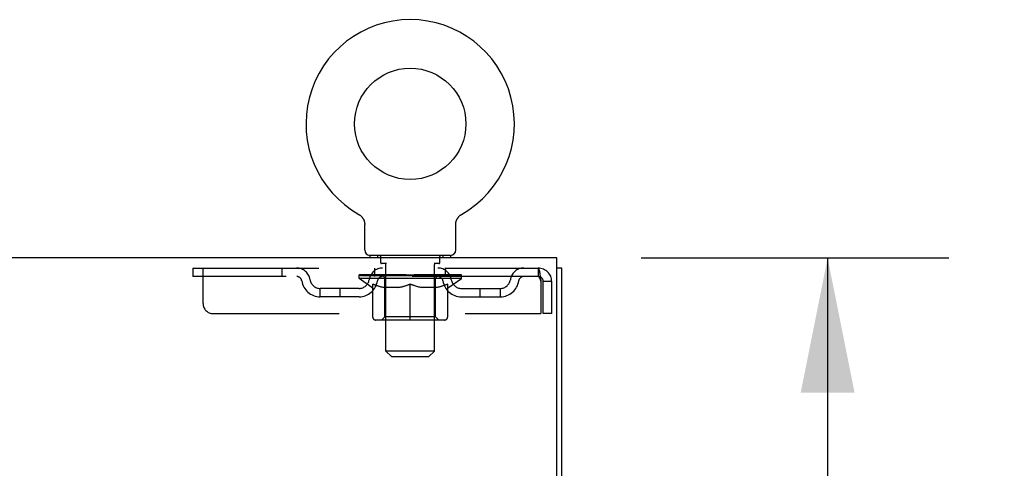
# Model space of a CAD drawing. Header units: inches. Extents: x 0 to 283, y 0 to 183.
# Tile 74 of 82: x 119.81 to 131.99, y 127.72 to 133.26. Entities that reach past the tile are written whole.
import ezdxf

# ---------------------------------------------------------------- set-up
doc = ezdxf.new("R2010")
doc.units = ezdxf.units.IN
doc.header["$LTSCALE"] = 15.583333
doc.header["$MEASUREMENT"] = 0
doc.linetypes.add('HIDDEN', pattern=[0.2, 0.1, -0.1])
doc.layers.get('0').update_dxf_attribs({"linetype": 'CONTINUOUS'})
doc.layers.add('DEFAULT_2', color=8, linetype='HIDDEN')
doc.layers.add('DIMENSIONS', color=7, linetype='CONTINUOUS')
doc.styles.get("Standard").update_dxf_attribs({"font": 'arial.ttf'})
doc.dimstyles.new('DIMSTYLE_1', dxfattribs={"dimtxt": 1.25, "dimasz": 1.666667, "dimexe": 0.09, "dimexo": 0.07, "dimgap": 0.0375, "dimtad": 0, "dimtih": 1, "dimtoh": 1, "dimzin": 4, "dimdsep": 46, "dimtxsty": 'Standard', "dimblk": '_FILLED', "dimblk1": '_FILLED', "dimblk2": '_FILLED', "dimcen": 0.09, "dimadec": 3, "dimazin": 1, "dimtfac": 1, "dimtdec": 3, "dimtofl": 0, "dimtmove": 0, "dimatfit": 3, "dimldrblk": '_FILLED', "dimfxl": 0, "dimtolj": 1, "dimtzin": 4, "dimarcsym": 0})

# ---------------------------------------------------------------- blocks, each defined once
blk = doc.blocks.new('_FILLED')
at = {"color": 0, "linetype": 'ByBlock'}
blk.add_solid([(0, 0), (-1, 0.2), (-1, -0.2)], dxfattribs=at)
blk = doc.blocks.new('*D3')
at = {"layer": 'DIMENSIONS', "color": 2, "linetype": 'Continuous'}
for p, q in [((127.496, 130.316), (131.304, 130.316)), ((129.804, 130.316), (129.804, 125.628)), ((129.804, 118.441), (129.804, 123.128)), ((126.309, 118.441), (131.304, 118.441))]:
    blk.add_line(p, q, dxfattribs=at)
at = {"layer": 'DIMENSIONS', "color": 2, "linetype": 'Continuous', "xscale": 1.6666666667, "yscale": 1.6666666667, "zscale": 1.6666666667}
for p, rotation in [((129.804, 130.316), 90), ((129.804, 118.441), 270)]:
    blk.add_blockref('_FILLED', p, dxfattribs=dict(at, rotation=rotation))
at = {"layer": 'DIMENSIONS', "color": 2, "linetype": 'Continuous', "insert": (129.804, 125.003), "char_height": 1.25, "width": 4.36803, "attachment_point": 2, "line_spacing_factor": 0.9}
blk.add_mtext('11.88', dxfattribs=at)

msp = doc.modelspace()

# ---------------------------------------------------------------- linework, layer by layer
at = {"color": 7, "linetype": 'Continuous'}
for p, q in [((124.007, 130.854), (124.007, 130.854)), ((124.007, 130.854), (124.011, 130.851)), ((124.008, 130.853), (124.01, 130.852)), ((124.011, 130.851), (124.015, 130.848)), ((124.015, 130.848), (124.02, 130.846)), ((124.02, 130.846), (124.024, 130.842)), ((124.024, 130.843), (124.028, 130.839)), ((124.028, 130.839), (124.031, 130.836)), ((124.031, 130.836), (124.035, 130.833)), ((124.035, 130.833), (124.039, 130.829)), ((124.039, 130.829), (124.042, 130.825)), ((124.042, 130.825), (124.046, 130.821)), ((124.046, 130.822), (124.049, 130.818)), ((124.049, 130.818), (124.052, 130.813)), ((124.052, 130.814), (124.055, 130.809)), ((124.055, 130.809), (124.058, 130.805)), ((124.058, 130.805), (124.06, 130.801)), ((124.06, 130.801), (124.063, 130.796)), ((124.063, 130.796), (124.065, 130.792)), ((124.065, 130.792), (124.067, 130.787)), ((124.067, 130.787), (124.069, 130.783)), ((124.069, 130.783), (124.071, 130.778)), ((124.071, 130.778), (124.073, 130.773)), ((124.073, 130.773), (124.074, 130.768)), ((124.074, 130.768), (124.075, 130.763)), ((124.075, 130.763), (124.076, 130.758)), ((125.208, 130.758), (125.209, 130.763)), ((125.209, 130.763), (125.21, 130.768)), ((125.21, 130.768), (125.212, 130.773)), ((125.212, 130.773), (125.213, 130.778)), ((125.213, 130.778), (125.215, 130.783)), ((125.215, 130.783), (125.217, 130.787)), ((125.217, 130.787), (125.219, 130.792)), ((125.219, 130.792), (125.222, 130.796)), ((125.221, 130.796), (125.224, 130.801)), ((125.224, 130.801), (125.227, 130.805)), ((125.227, 130.805), (125.229, 130.809)), ((125.229, 130.809), (125.232, 130.814)), ((125.232, 130.813), (125.235, 130.818)), ((125.235, 130.818), (125.239, 130.822)), ((125.238, 130.821), (125.242, 130.825)), ((125.242, 130.825), (125.245, 130.829)), ((125.245, 130.829), (125.249, 130.833)), ((125.249, 130.833), (125.253, 130.836)), ((125.253, 130.836), (125.257, 130.839)), ((125.256, 130.839), (125.261, 130.843)), ((125.26, 130.842), (125.265, 130.846)), ((125.265, 130.846), (125.269, 130.848)), ((125.269, 130.848), (125.273, 130.851)), ((125.269, 130.848), (125.27, 130.849)), ((125.273, 130.851), (125.277, 130.854)), ((125.275, 130.852), (125.276, 130.853)), ((125.277, 130.854), (125.277, 130.854)), ((124.076, 130.758), (124.077, 130.753)), ((124.077, 130.753), (124.078, 130.748)), ((124.08, 130.415), (124.08, 130.729)), ((125.205, 130.743), (125.206, 130.748)), ((125.205, 130.733), (125.205, 130.738)), ((125.205, 130.729), (125.205, 130.733)), ((125.205, 130.415), (125.205, 130.729)), ((125.206, 130.748), (125.207, 130.753)), ((125.207, 130.753), (125.208, 130.758)), ((126.455, 130.316), (48.83, 130.316)), ((125.142, 130.346), (124.142, 130.346)), ((124.142, 130.346), (124.142, 130.316)), ((125.142, 130.346), (125.142, 130.316)), ((126.455, 127.128), (126.455, 130.316)), ((126.517, 130.191), (126.455, 130.191)), ((126.517, 58.441), (126.517, 130.191))]:
    msp.add_line(p, q, dxfattribs=at)
for points in [[(124.078, 130.748), (124.079, 130.743), (124.079, 130.738), (124.079, 130.733), (124.08, 130.729)], [(125.205, 130.733), (125.205, 130.738), (125.205, 130.743)]]:
    msp.add_lwpolyline(points, dxfattribs=at)
msp.add_circle((124.642, 131.974), 0.688, dxfattribs=at)
for centre, radius, start, end in [((124.642, 131.974), 1.288, 299.5053, 240.4947), ((124.149, 130.415), 0.069, 180, 265), ((125.136, 130.415), 0.069, 275, 360)]:
    msp.add_arc(centre, radius, start, end, dxfattribs=at)
at = {"layer": 'DEFAULT_2', "color": 8, "linetype": 'HIDDEN'}
for p, q in [((124.014, 130.849), (124.015, 130.848)), ((124.239, 130.346), (124.239, 130.316)), ((124.277, 130.256), (124.277, 130.336)), ((125.007, 130.256), (125.007, 130.336)), ((125.045, 130.346), (125.045, 130.316)), ((121.955, 130.191), (121.955, 130.087)), ((121.955, 130.191), (126.225, 130.191)), ((122.08, 129.753), (122.08, 130.191)), ((123.055, 130.191), (123.055, 130.087)), ((124.205, 130.087), (124.205, 130.191)), ((124.347, 130.246), (124.287, 130.246)), ((124.342, 129.165), (124.342, 130.236)), ((124.997, 130.246), (124.937, 130.246)), ((124.942, 129.165), (124.942, 130.236)), ((125.08, 130.087), (125.08, 130.191)), ((126.225, 130.191), (126.225, 130.087)), ((126.227, 130.19), (126.225, 130.191)), ((126.225, 130.087), (121.955, 130.087)), ((124.009, 130.061), (124.009, 130.108)), ((125.275, 130.061), (124.009, 130.061)), ((124.168, 129.949), (124.009, 130.061)), ((124.018, 130.101), (124.018, 130.108)), ((124.027, 130.098), (124.027, 130.101)), ((124.027, 130.098), (125.257, 130.098)), ((124.036, 130.098), (124.036, 130.101)), ((124.037, 130.098), (124.037, 130.101)), ((124.047, 130.101), (124.047, 130.108)), ((124.063, 130.098), (124.063, 130.101)), ((124.065, 130.098), (124.065, 130.101)), ((124.094, 130.101), (124.094, 130.108)), ((124.108, 130.098), (124.108, 130.101)), ((124.111, 130.098), (124.111, 130.101)), ((124.315, 130.101), (124.114, 130.101)), ((124.157, 130.101), (124.157, 130.108)), ((124.158, 130.098), (124.158, 130.101)), ((124.159, 130.098), (124.159, 130.101)), ((124.162, 130.098), (124.162, 130.101)), ((124.169, 130.098), (124.169, 130.101)), ((124.169, 130.098), (124.169, 130.101)), ((124.173, 130.098), (124.173, 130.101)), ((124.176, 130.098), (124.176, 130.102)), ((124.18, 130.098), (124.18, 130.101)), ((124.195, 130.098), (124.195, 130.101)), ((124.213, 130.098), (124.213, 130.103)), ((124.213, 130.098), (124.213, 130.101)), ((124.234, 130.098), (124.234, 130.101)), ((124.235, 130.101), (124.235, 130.108)), ((124.245, 130.098), (124.245, 130.101)), ((124.249, 130.098), (124.249, 130.101)), ((124.258, 130.098), (124.258, 130.101)), ((124.269, 130.098), (124.269, 130.105)), ((124.285, 130.098), (124.285, 130.101)), ((124.288, 130.098), (124.288, 130.101)), ((124.315, 130.098), (124.315, 130.101)), ((124.382, 130.101), (124.32, 130.101)), ((124.325, 130.101), (124.325, 130.108)), ((124.329, 129.589), (124.329, 130.058)), ((124.332, 130.098), (124.332, 130.101)), ((124.337, 130.098), (124.337, 130.101)), ((124.343, 130.098), (124.343, 130.106)), ((124.347, 130.098), (124.347, 130.101)), ((124.358, 130.098), (124.358, 130.101)), ((124.382, 130.098), (124.382, 130.101)), ((124.457, 130.101), (124.398, 130.101)), ((124.418, 130.098), (124.418, 130.101)), ((124.425, 130.101), (124.425, 130.108)), ((124.429, 130.098), (124.429, 130.101)), ((124.432, 130.098), (124.432, 130.107)), ((124.434, 130.098), (124.434, 130.101)), ((124.442, 130.098), (124.442, 130.101)), ((124.457, 130.098), (124.457, 130.101)), ((124.538, 130.101), (124.483, 130.101)), ((124.496, 130.098), (124.496, 130.101)), ((124.528, 130.101), (124.642, 130.108)), ((124.532, 130.101), (124.532, 130.108)), ((124.533, 130.107), (124.532, 130.108)), ((124.533, 130.101), (124.533, 130.107)), ((124.533, 130.098), (124.533, 130.101)), ((124.537, 130.098), (124.537, 130.101)), ((124.538, 130.098), (124.538, 130.101)), ((124.538, 130.098), (124.538, 130.101)), ((124.621, 130.101), (124.573, 130.101)), ((124.579, 130.098), (124.579, 130.101)), ((124.621, 130.098), (124.621, 130.101)), ((124.64, 130.101), (124.639, 130.101)), ((124.639, 130.098), (124.639, 130.101)), ((124.64, 130.098), (124.64, 130.101)), ((124.642, 130.101), (124.642, 130.108)), ((124.645, 130.098), (124.645, 130.101)), ((124.645, 130.098), (124.645, 130.101)), ((124.645, 130.101), (124.645, 130.101)), ((124.647, 130.101), (124.711, 130.101)), ((124.663, 130.098), (124.663, 130.101)), ((124.679, 130.101), (124.679, 130.105)), ((124.679, 130.105), (124.756, 130.101)), ((124.7, 130.101), (124.7, 130.104)), ((124.706, 130.098), (124.706, 130.101)), ((124.746, 130.098), (124.746, 130.101)), ((124.747, 130.101), (124.801, 130.101)), ((124.747, 130.098), (124.747, 130.101)), ((124.748, 130.098), (124.748, 130.101)), ((124.751, 130.107), (124.752, 130.108)), ((124.751, 130.101), (124.751, 130.107)), ((124.752, 130.101), (124.752, 130.108)), ((124.752, 130.098), (124.752, 130.101)), ((124.788, 130.098), (124.788, 130.101)), ((124.827, 130.101), (124.886, 130.101)), ((124.827, 130.098), (124.827, 130.101)), ((124.842, 130.098), (124.842, 130.101)), ((124.85, 130.098), (124.85, 130.101)), ((124.853, 130.098), (124.853, 130.107)), ((124.855, 130.098), (124.855, 130.101)), ((124.859, 130.101), (124.859, 130.108)), ((124.866, 130.098), (124.866, 130.101)), ((124.902, 130.101), (124.964, 130.101)), ((124.902, 130.098), (124.902, 130.101)), ((124.926, 130.098), (124.926, 130.101)), ((124.937, 130.098), (124.937, 130.101)), ((124.941, 130.098), (124.941, 130.106)), ((124.947, 130.098), (124.947, 130.101)), ((124.952, 130.098), (124.952, 130.101)), ((124.955, 129.589), (124.955, 130.058)), ((124.959, 130.101), (124.959, 130.108)), ((124.969, 130.101), (125.17, 130.101)), ((124.969, 130.098), (124.969, 130.101)), ((124.996, 130.098), (124.996, 130.101)), ((124.999, 130.098), (124.999, 130.101)), ((125.015, 130.098), (125.015, 130.105)), ((125.026, 130.098), (125.026, 130.101)), ((125.035, 130.098), (125.035, 130.101)), ((125.039, 130.098), (125.039, 130.101)), ((125.049, 130.101), (125.049, 130.108)), ((125.051, 130.098), (125.051, 130.101)), ((125.071, 130.098), (125.071, 130.103)), ((125.071, 130.098), (125.071, 130.101)), ((125.09, 130.098), (125.09, 130.101)), ((125.104, 130.098), (125.104, 130.101)), ((125.108, 130.098), (125.108, 130.102)), ((125.111, 130.098), (125.111, 130.101)), ((125.115, 130.098), (125.115, 130.101)), ((125.115, 130.098), (125.115, 130.101)), ((125.116, 129.949), (125.275, 130.061)), ((125.122, 130.098), (125.122, 130.101)), ((125.125, 130.098), (125.125, 130.101)), ((125.126, 130.098), (125.126, 130.101)), ((125.127, 130.101), (125.127, 130.108)), ((125.173, 130.098), (125.173, 130.101)), ((125.176, 130.098), (125.176, 130.101)), ((125.19, 130.101), (125.19, 130.108)), ((125.219, 130.098), (125.219, 130.101)), ((125.221, 130.098), (125.221, 130.101)), ((125.237, 130.101), (125.237, 130.108)), ((125.247, 130.098), (125.247, 130.101)), ((125.248, 130.098), (125.248, 130.101)), ((125.257, 130.098), (125.257, 130.101)), ((125.266, 130.101), (125.266, 130.108)), ((125.275, 130.061), (125.275, 130.108)), ((126.253, 130.038), (126.258, 130.024)), ((123.528, 129.836), (123.528, 129.94)), ((124.01, 129.94), (123.528, 129.94)), ((123.778, 129.836), (123.778, 129.94)), ((124.168, 129.949), (124.179, 129.949)), ((124.179, 129.586), (124.179, 129.993)), ((124.501, 129.949), (124.321, 129.949)), ((124.642, 129.549), (124.642, 129.993)), ((124.963, 129.949), (124.783, 129.949)), ((125.106, 129.586), (125.106, 129.993)), ((125.106, 129.949), (125.116, 129.949)), ((125.274, 129.94), (125.757, 129.94)), ((125.507, 129.836), (125.507, 129.94)), ((125.757, 129.836), (125.757, 129.94)), ((126.258, 130.024), (126.258, 129.628)), ((126.392, 130.024), (126.288, 130.024)), ((126.288, 129.628), (126.288, 130.024)), ((126.392, 129.628), (126.392, 130.024)), ((124.01, 129.836), (123.528, 129.836)), ((125.274, 129.836), (125.757, 129.836)), ((122.205, 129.628), (126.258, 129.628)), ((125.068, 129.549), (124.216, 129.549)), ((124.329, 129.589), (124.289, 129.549)), ((124.955, 129.589), (124.329, 129.589)), ((124.955, 129.589), (124.995, 129.549)), ((126.392, 129.628), (126.288, 129.628)), ((124.942, 129.165), (124.342, 129.165)), ((124.411, 129.096), (124.342, 129.165)), ((124.411, 129.096), (124.873, 129.096)), ((124.873, 129.096), (124.942, 129.165))]:
    msp.add_line(p, q, dxfattribs=at)
for points in [[(126.227, 130.19), (126.23, 130.186), (126.232, 130.181), (126.234, 130.174), (126.237, 130.165), (126.239, 130.154), (126.242, 130.142), (126.244, 130.128), (126.246, 130.112), (126.249, 130.096), (126.251, 130.079), (126.253, 130.061), (126.256, 130.042), (126.258, 130.024)], [(126.23, 130.085), (126.227, 130.086), (126.225, 130.087)], [(126.23, 130.085), (126.232, 130.083), (126.234, 130.08), (126.237, 130.077), (126.239, 130.073), (126.242, 130.068), (126.244, 130.063), (126.246, 130.057), (126.249, 130.051), (126.251, 130.044), (126.253, 130.038)], [(124.179, 129.993), (124.204, 129.983), (124.23, 129.974), (124.255, 129.966), (124.279, 129.959), (124.304, 129.954), (124.328, 129.949)], [(124.321, 129.949), (124.297, 129.954), (124.274, 129.96), (124.251, 129.966), (124.227, 129.974), (124.203, 129.982), (124.179, 129.992)], [(124.491, 129.949), (124.516, 129.954), (124.541, 129.96), (124.566, 129.966), (124.591, 129.974), (124.616, 129.983), (124.642, 129.993)], [(124.642, 129.991), (124.618, 129.982), (124.594, 129.973), (124.57, 129.966), (124.547, 129.959), (124.524, 129.954), (124.501, 129.949)], [(124.642, 129.993), (124.668, 129.983), (124.694, 129.974), (124.719, 129.966), (124.744, 129.959), (124.768, 129.954), (124.793, 129.949)], [(124.783, 129.949), (124.76, 129.954), (124.737, 129.96), (124.713, 129.966), (124.69, 129.974), (124.666, 129.982), (124.642, 129.991)], [(124.956, 129.949), (124.98, 129.954), (125.005, 129.959), (125.03, 129.966), (125.055, 129.974), (125.08, 129.983), (125.106, 129.993)], [(125.106, 129.992), (125.081, 129.982), (125.057, 129.974), (125.033, 129.966), (125.01, 129.96), (124.986, 129.954), (124.963, 129.949)]]:
    msp.add_lwpolyline(points, dxfattribs=at)
for centre, radius, start, end in [((124.149, 130.415), 0.069, 265, 270), ((124.267, 130.336), 0.01, 0, 90), ((125.017, 130.336), 0.01, 90, 180), ((125.136, 130.415), 0.069, 270, 275), ((123.238, 130.024), 0.167, 8.0716, 90), ((124.3, 130.024), 0.167, 90, 171.9284), ((124.287, 130.256), 0.01, 180, 270), ((124.332, 130.236), 0.01, 0, 90), ((124.952, 130.236), 0.01, 90, 180), ((124.985, 130.024), 0.167, 8.0716, 90), ((124.997, 130.256), 0.01, 270, 360), ((126.046, 130.024), 0.167, 90, 171.9284), ((126.225, 130.024), 0.167, 0, 90), ((123.239, 130.024), 0.0625, 7.9863, 90), ((123.528, 130.065), 0.229, 187.9863, 270), ((123.528, 130.065), 0.125, 188.0716, 270), ((124.01, 130.065), 0.125, 270, 351.9284), ((124.01, 130.065), 0.229, 270, 352.0137), ((124.299, 130.024), 0.0625, 90, 172.0137), ((124.289, 130.058), 0.0398, 0, 90), ((124.995, 130.058), 0.0398, 90, 180), ((124.985, 130.024), 0.0625, 7.9863, 90), ((125.274, 130.065), 0.229, 187.9863, 270), ((125.274, 130.065), 0.125, 188.0716, 270), ((125.757, 130.065), 0.125, 270, 351.9284), ((125.757, 130.065), 0.229, 270, 352.0137), ((126.045, 130.024), 0.0625, 90, 172.0137), ((126.225, 130.024), 0.063, 0, 90), ((122.205, 129.753), 0.125, 180, 270), ((124.216, 129.586), 0.0371, 180, 270), ((125.068, 129.586), 0.0371, 270, 360)]:
    msp.add_arc(centre, radius, start, end, dxfattribs=at)
for centre, major_axis, ratio, start_param, end_param in [((124.642, 130.108), (0.633, 0.007), 0.05963, 2.96643, 3.140963), ((123.989, 130.096), (0.198, 0), 0.060556, 0.430652, 1.470503), ((124.642, 130.108), (0.633, 0), 0.060556, -3.141593, -2.96706), ((123.989, 130.089), (0.198, 0.002), 0.05963, 1.376596, 1.469874), ((124.642, 130.108), (0.633, 0.013), 0.05688, 2.791345, 2.965878), ((123.965, 130.096), (0.198, 0.002), 0.05963, 0.25549, 1.295341), ((124.033, 130.096), (0.198, -0.002), 0.05963, 0.605815, 1.645666), ((124.642, 130.108), (0.633, -0.007), 0.05963, -2.96643, -2.791898), ((124.033, 130.089), (0.198, 0), 0.060556, 1.551758, 1.645036), ((123.965, 130.089), (0.198, 0.004), 0.05688, 1.20151, 1.294789), ((124.034, 130.091), (0.164, 0.002), 0.05963, 1.065228, 1.614276), ((124.015, 130.091), (0.164, 0.003), 0.05688, 0.890143, 1.43919), ((124.073, 130.091), (0.164, 0), 0.060556, 1.240391, 1.789438), ((124.642, 130.108), (0.633, 0.019), 0.052395, 2.616403, 2.790936), ((123.961, 130.096), (0.198, 0.004), 0.05688, 0.080405, 1.120256), ((124.096, 130.096), (0.198, -0.004), 0.05688, 0.7809, 1.820751), ((124.642, 130.108), (0.633, -0.013), 0.05688, -2.791345, -2.616812), ((124.096, 130.089), (0.198, -0.002), 0.05963, 1.72692, 1.820198), ((123.961, 130.089), (0.198, 0.006), 0.052395, 1.026568, 1.119847), ((124.014, 130.091), (0.164, 0.005), 0.052395, 0.715201, 1.264248), ((124.128, 130.091), (0.164, -0.002), 0.05963, 1.415553, 1.9646), ((124.642, 130.108), (0.633, 0.025), 0.046319, 2.441654, 2.616187), ((124.175, 130.096), (0.198, -0.006), 0.052395, 0.955842, 1.995693), ((123.978, 130.096), (0.198, 0.006), 0.052395, -0.094537, 0.945314), ((124.642, 130.108), (0.633, -0.019), 0.052395, -2.616403, -2.44187), ((124.175, 130.089), (0.198, -0.004), 0.05688, 1.902006, 1.995284), ((123.978, 130.089), (0.198, 0.008), 0.046319, 0.851819, 0.945098), ((124.032, 130.091), (0.164, 0.006), 0.046319, 0.540452, 1.089499), ((124.199, 130.091), (0.164, -0.003), 0.05688, 1.590638, 2.139686), ((124.642, 130.108), (0.633, 0.029), 0.038841, 2.267123, 2.441656), ((124.268, 130.096), (0.198, -0.008), 0.046319, 1.130591, 2.170442), ((124.015, 130.096), (0.198, 0.008), 0.046319, -0.269286, 0.770565), ((124.642, 130.108), (0.633, -0.025), 0.046319, -2.441654, -2.267121), ((124.268, 130.089), (0.198, -0.006), 0.052395, 2.076947, 2.170226), ((124.015, 130.089), (0.198, 0.009), 0.038841, 0.677289, 0.770567), ((124.069, 130.091), (0.164, 0.008), 0.038841, 0.365921, 0.914969), ((124.284, 130.091), (0.164, -0.005), 0.052395, 1.76558, 2.314627), ((124.642, 130.108), (0.633, 0.033), 0.030195, 2.09281, 2.267343), ((124.373, 130.096), (0.198, -0.009), 0.038841, 1.305122, 2.344973), ((124.071, 130.096), (0.198, 0.009), 0.038841, -0.443817, 0.596034), ((124.642, 130.108), (0.633, -0.029), 0.038841, -2.267123, -2.092591), ((124.373, 130.089), (0.198, -0.008), 0.046319, 2.251696, 2.344975), ((124.071, 130.089), (0.198, 0.01), 0.030195, 0.502975, 0.596254), ((124.124, 130.091), (0.164, 0.009), 0.030195, 0.191608, 0.740655), ((124.379, 130.091), (0.164, -0.006), 0.046319, 1.940329, 2.489376), ((124.145, 130.096), (0.198, 0.01), 0.030195, -0.61813, 0.421721), ((124.642, 130.108), (0.633, 0.036), 0.020645, 1.918687, 2.09322), ((124.486, 130.096), (0.198, -0.01), 0.030195, 1.479435, 2.519286), ((124.642, 130.108), (0.633, -0.033), 0.030195, -2.09281, -1.918277), ((124.486, 130.089), (0.198, -0.009), 0.038841, 2.426227, 2.519505), ((124.145, 130.089), (0.198, 0.011), 0.020645, 0.328852, 0.422131), ((124.194, 130.091), (0.164, 0.009), 0.020645, 0.017485, 0.566532), ((124.483, 130.091), (0.164, -0.008), 0.038841, 2.11486, 2.663907), ((124.233, 130.096), (0.198, 0.011), 0.020645, -0.792253, 0.247598), ((124.642, 130.108), (0.633, 0.038), 0.010478, 1.744704, 1.919237), ((124.604, 130.096), (0.198, -0.011), 0.020645, 1.653558, 2.693409), ((124.642, 130.108), (0.633, -0.036), 0.020645, -1.918687, -1.744154), ((124.604, 130.089), (0.198, -0.01), 0.030195, 2.60054, 2.693819), ((124.233, 130.089), (0.198, 0.012), 0.010478, 0.154869, 0.248148), ((124.277, 130.091), (0.164, 0.01), 0.010478, 6.126688, 6.675735), ((124.591, 130.091), (0.164, -0.009), 0.030195, 2.289173, 2.83822), ((124.335, 130.096), (0.198, 0.012), 0.010478, -0.966236, -0.000846), ((124.723, 130.096), (0.198, -0.012), 0.010478, 1.827541, 2.867392), ((124.642, 130.108), (0.633, -0.038), 0.010478, -1.744704, -1.563007), ((124.723, 130.089), (0.198, -0.011), 0.020645, 2.774664, 2.867942), ((124.701, 130.091), (0.164, -0.009), 0.020645, 2.463296, 3.012344), ((124.561, 130.096), (0.198, 0.012), 0.010478, 0.274201, 1.314052), ((124.475, 130.091), (0.164, 0.01), 0.010478, -0.000483, 0.504314), ((124.445, 130.089), (0.198, 0.012), 0.010478, 0.099668, 0.192946), ((124.642, 130.108), (0.633, 0.038), 0.010478, -1.571421, -1.396888), ((124.839, 130.089), (0.198, -0.012), 0.010478, 2.74231, 2.948646), ((124.809, 130.091), (0.164, -0.01), 0.010478, 2.637279, 3.14189), ((124.68, 130.096), (0.198, 0.011), 0.020645, 0.448184, 1.488034), ((124.583, 130.091), (0.164, 0.009), 0.020645, 0.129249, 0.678296), ((124.561, 130.089), (0.198, 0.011), 0.020645, 0.273651, 0.366929), ((124.95, 130.096), (0.198, -0.012), 0.010478, -3.140747, -2.175357), ((124.642, 130.108), (0.633, 0.036), 0.020645, -1.397439, -1.222906), ((124.642, 130.108), (0.633, -0.038), 0.010478, 1.222355, 1.396888), ((124.798, 130.096), (0.198, 0.01), 0.030195, 0.622307, 1.662158), ((124.693, 130.091), (0.164, 0.009), 0.030195, 0.303372, 0.852419), ((125.007, 130.091), (0.164, -0.01), 0.010478, 2.749043, 3.29809), ((125.051, 130.096), (0.198, -0.011), 0.020645, 2.893995, 3.933846), ((124.68, 130.089), (0.198, 0.01), 0.030195, 0.447774, 0.541052), ((125.051, 130.089), (0.198, -0.012), 0.010478, 2.893445, 2.986723), ((124.911, 130.096), (0.198, 0.009), 0.038841, 0.79662, 1.836471), ((124.642, 130.108), (0.633, 0.033), 0.030195, -1.223315, -1.048783), ((124.642, 130.108), (0.633, -0.036), 0.020645, 1.048373, 1.222906), ((124.801, 130.091), (0.164, 0.008), 0.038841, 0.477686, 1.026733), ((125.09, 130.091), (0.164, -0.009), 0.020645, 2.57506, 3.124108), ((125.139, 130.096), (0.198, -0.01), 0.030195, 2.719872, 3.759723), ((125.016, 130.096), (0.198, 0.008), 0.046319, 0.971151, 2.011002), ((124.798, 130.089), (0.198, 0.009), 0.038841, 0.622087, 0.715366), ((125.139, 130.089), (0.198, -0.011), 0.020645, 2.719462, 2.812741), ((124.642, 130.108), (0.633, 0.029), 0.038841, -1.049002, -0.874469), ((124.642, 130.108), (0.633, -0.033), 0.030195, 0.87425, 1.048783), ((124.905, 130.091), (0.164, 0.006), 0.046319, 0.652216, 1.201263), ((125.109, 130.096), (0.198, 0.006), 0.052395, 1.1459, 2.185751), ((125.161, 130.091), (0.164, -0.009), 0.030195, 2.400937, 2.949985), ((125.213, 130.096), (0.198, -0.009), 0.038841, 2.545558, 3.585409), ((125, 130.091), (0.164, 0.005), 0.052395, 0.826965, 1.376012), ((124.911, 130.089), (0.198, 0.008), 0.046319, 0.796618, 0.889896), ((125.213, 130.089), (0.198, -0.01), 0.030195, 2.545339, 2.638617), ((125.188, 130.096), (0.198, 0.004), 0.05688, 1.320842, 2.360692), ((124.642, 130.108), (0.633, 0.025), 0.046319, -0.874471, -0.699939), ((124.642, 130.108), (0.633, -0.029), 0.038841, 0.699936, 0.874469), ((125.269, 130.096), (0.198, -0.008), 0.046319, 2.371028, 3.410879), ((125.215, 130.091), (0.164, -0.008), 0.038841, 2.226624, 2.775671), ((125.251, 130.096), (0.198, 0.002), 0.05963, 1.495927, 2.535778), ((125.085, 130.091), (0.164, 0.003), 0.05688, 1.001907, 1.550954), ((125.306, 130.096), (0.198, -0.006), 0.052395, 2.196279, 3.23613), ((125.016, 130.089), (0.198, 0.006), 0.052395, 0.971367, 1.064645), ((125.252, 130.091), (0.164, -0.006), 0.046319, 2.052093, 2.601141), ((125.295, 130.096), (0.198, 0), 0.060556, 1.671089, 2.71094), ((125.269, 130.089), (0.198, -0.009), 0.038841, 2.371026, 2.464304), ((125.323, 130.096), (0.198, -0.004), 0.05688, 2.021337, 3.061188), ((124.642, 130.108), (0.633, 0.019), 0.052395, -0.699723, -0.52519), ((124.642, 130.108), (0.633, -0.025), 0.046319, 0.525406, 0.699939), ((125.319, 130.096), (0.198, -0.002), 0.05963, 1.846251, 2.886102), ((125.156, 130.091), (0.164, 0.002), 0.05963, 1.176993, 1.72604), ((125.27, 130.091), (0.164, -0.005), 0.052395, 1.877344, 2.426392), ((125.212, 130.091), (0.164, 0), 0.060556, 1.352155, 1.901202), ((125.27, 130.091), (0.164, -0.003), 0.05688, 1.702402, 2.25145), ((125.25, 130.091), (0.164, -0.002), 0.05963, 1.527317, 2.076364), ((125.109, 130.089), (0.198, 0.004), 0.05688, 1.146309, 1.239587), ((125.306, 130.089), (0.198, -0.008), 0.046319, 2.196495, 2.289773), ((124.642, 130.108), (0.633, 0.013), 0.05688, -0.524781, -0.350248), ((124.642, 130.108), (0.633, -0.019), 0.052395, 0.350657, 0.52519), ((125.188, 130.089), (0.198, 0.002), 0.05963, 1.321394, 1.414673), ((125.323, 130.089), (0.198, -0.006), 0.052395, 2.021746, 2.115024), ((124.642, 130.108), (0.633, 0.007), 0.05963, -0.349695, -0.175162), ((124.642, 130.108), (0.633, -0.013), 0.05688, 0.175715, 0.350248), ((125.251, 130.089), (0.198, 0), 0.060556, 1.496556, 1.589835), ((125.319, 130.089), (0.198, -0.004), 0.05688, 1.846804, 1.940083), ((125.295, 130.089), (0.198, -0.002), 0.05963, 1.671719, 1.764997), ((124.642, 130.108), (0.633, 0), 0.060556, -0.174533, 0), ((124.642, 130.108), (0.633, -0.007), 0.05963, 0.000629, 0.175162)]:
    msp.add_ellipse(centre, major_axis=major_axis, ratio=ratio, start_param=start_param, end_param=end_param, dxfattribs=at)

# ---------------------------------------------------------------- dimensions: what is measured, and where the dimension line sits
at = {"layer": 'DIMENSIONS', "color": 2, "linetype": 'Continuous'}
dim = msp.add_linear_dim(base=(129.804331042, 118.440563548), p1=(127.426233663, 130.315563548), p2=(126.238733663, 118.440563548), angle=270, dimstyle='DIMSTYLE_1', dxfattribs=at)
dim.commit()
dim.dimension.update_dxf_attribs({"geometry": '*D3', "text_midpoint": (129.855117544, 124.371087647), "dimtype": 160})

doc.saveas('drawing.dxf')
